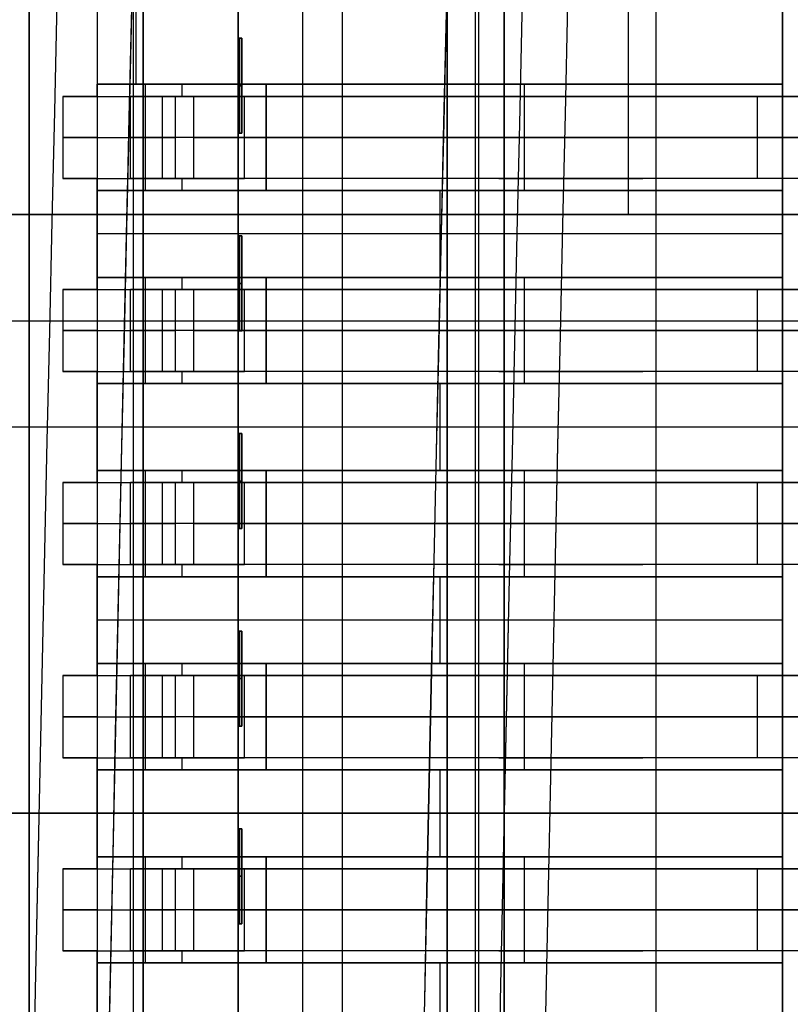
# Model space of a CAD drawing. Extents: x -64 to 57, y 4 to 161.
# Tile 145 of 256: x -60.09 to -56.03, y 128.31 to 133.49. Entities that reach past the tile are written whole.
import ezdxf

# ---------------------------------------------------------------- set-up
doc = ezdxf.new("R2010")
doc.units = 0
doc.layers.add('DEFAULT', color=7, linetype='CONTINUOUS')

msp = doc.modelspace()

# ---------------------------------------------------------------- linework, layer by layer
at = {"layer": 'DEFAULT', "color": 1}
for p, q in [((-58.5949, 81.2714, 65.5081), (-58.5949, 155.6289, 65.5081)), ((-58.5949, 81.2714, 31.6669), (-58.5949, 155.6289, 31.6669))]:
    msp.add_line(p, q, dxfattribs=at)
at = {"layer": 'DEFAULT', "color": 51}
for p, q in [((-57.5363, 152.5542, 53.8093), (-57.5363, 99.2256, 53.8093)), ((-57.5363, 99.2256, 65.5634), (-57.5363, 152.5542, 65.5634)), ((-57.5363, 99.2256, 59.6864), (-57.5363, 152.5542, 59.6864))]:
    msp.add_line(p, q, dxfattribs=at)
at = {"layer": 'DEFAULT', "color": 131}
for p, q in [((-60.0363, 102.3643, 54.3088), (-60.0363, 149.4155, 54.3088)), ((-60.0363, 102.3643, 51.8088), (-60.0363, 149.4155, 51.8088)), ((-60.0363, 102.3643, 65.5618), (-60.0363, 149.4155, 65.5618)), ((-60.0363, 102.3643, 53.0588), (-60.0363, 149.4155, 53.0588)), ((-60.0363, 102.3643, 65.3118), (-60.0363, 149.4155, 65.3118)), ((-59.4863, 102.3643, 51.8088), (-59.4863, 149.4155, 51.8088)), ((-58.9363, 149.4155, 51.8088), (-58.9363, 102.3643, 51.8088)), ((-58.9363, 102.3643, 53.8088), (-58.9363, 149.4155, 53.8088)), ((-58.9363, 102.3643, 65.5618), (-58.9363, 149.4155, 65.5618)), ((-58.3863, 102.3643, 53.8088), (-58.3863, 149.4155, 53.8088)), ((-57.8363, 102.3643, 53.8088), (-57.8363, 149.4155, 53.8088)), ((-57.8363, 102.3643, 65.5618), (-57.8363, 149.4155, 65.5618)), ((-60.0363, 148.9155, 65.0618), (-60.0363, 102.8643, 65.0618)), ((-57.8363, 102.8643, 54.3088), (-57.8363, 148.9155, 54.3088)), ((-57.8363, 148.9155, 65.0618), (-57.8363, 102.8643, 65.0618)), ((-57.6863, 102.8643, 54.3088), (-57.6863, 148.9155, 54.3088)), ((-57.6863, 102.8643, 65.0618), (-57.6863, 148.9155, 65.0618)), ((-57.5363, 102.8643, 54.3088), (-57.5363, 148.9155, 54.3088)), ((-57.5363, 102.8643, 65.0618), (-57.5363, 148.9155, 65.0618)), ((-57.5363, 102.8643, 59.6853), (-57.5363, 148.9155, 59.6853)), ((-58.9363, 133.39, 52.8088), (-58.9363, 133.93, 52.8088)), ((-58.9363, 133.39, 53.7093), (-58.9363, 132.89, 53.7093)), ((-58.9363, 133.39, 51.8088), (-58.9363, 133.39, 53.7093)), ((-58.9363, 132.89, 51.8088), (-58.9363, 133.39, 51.8088)), ((-58.9163, 133.39, 53.7093), (-58.9363, 133.39, 53.7093)), ((-58.9363, 133.39, 51.8088), (-58.9163, 133.39, 51.8088)), ((-58.9363, 133.39, 52.7591), (-58.9163, 133.39, 52.7591)), ((-58.9263, 133.39, 51.8088), (-58.9263, 133.39, 53.7093)), ((-58.9263, 132.89, 51.8088), (-58.9263, 133.39, 51.8088)), ((-58.9263, 132.89, 53.7093), (-58.9263, 133.39, 53.7093)), ((-58.9163, 132.89, 53.7093), (-58.9163, 133.39, 53.7093)), ((-58.9163, 133.39, 51.8088), (-58.9163, 132.89, 51.8088)), ((-58.9163, 133.39, 53.7093), (-58.9163, 133.39, 51.8088)), ((-58.9163, 132.89, 52.7591), (-58.9163, 133.39, 52.7591)), ((-58.9363, 133.14, 51.8088), (-58.9163, 133.14, 51.8088)), ((-58.9163, 133.14, 53.7093), (-58.9363, 133.14, 53.7093)), ((-58.9163, 133.14, 51.8088), (-58.9163, 133.14, 53.7093)), ((-58.9363, 132.89, 53.7093), (-58.9363, 132.89, 51.8088)), ((-58.9363, 132.89, 51.8088), (-58.9163, 132.89, 51.8088)), ((-58.9363, 132.89, 53.7093), (-58.9163, 132.89, 53.7093)), ((-58.9363, 132.35, 52.8088), (-58.9363, 132.89, 52.8088)), ((-58.9163, 132.89, 52.7591), (-58.9363, 132.89, 52.7591)), ((-58.9263, 132.89, 51.8088), (-58.9263, 132.89, 53.7093)), ((-58.9163, 132.89, 51.8088), (-58.9163, 132.89, 53.7093)), ((-58.9363, 132.35, 53.7093), (-58.9363, 131.85, 53.7093)), ((-58.9363, 132.35, 51.8088), (-58.9363, 132.35, 53.7093)), ((-58.9363, 131.85, 51.8088), (-58.9363, 132.35, 51.8088)), ((-58.9163, 132.35, 53.7093), (-58.9363, 132.35, 53.7093)), ((-58.9363, 132.35, 51.8088), (-58.9163, 132.35, 51.8088)), ((-58.9363, 132.35, 52.7591), (-58.9163, 132.35, 52.7591)), ((-58.9263, 132.35, 51.8088), (-58.9263, 132.35, 53.7093)), ((-58.9263, 131.85, 51.8088), (-58.9263, 132.35, 51.8088)), ((-58.9263, 131.85, 53.7093), (-58.9263, 132.35, 53.7093)), ((-58.9163, 131.85, 53.7093), (-58.9163, 132.35, 53.7093)), ((-58.9163, 132.35, 51.8088), (-58.9163, 131.85, 51.8088)), ((-58.9163, 132.35, 53.7093), (-58.9163, 132.35, 51.8088)), ((-58.9163, 131.85, 52.7591), (-58.9163, 132.35, 52.7591)), ((-58.9363, 132.1, 51.8088), (-58.9163, 132.1, 51.8088)), ((-58.9163, 132.1, 53.7093), (-58.9363, 132.1, 53.7093)), ((-58.9163, 132.1, 51.8088), (-58.9163, 132.1, 53.7093)), ((-58.9363, 131.85, 53.7093), (-58.9363, 131.85, 51.8088)), ((-58.9363, 131.85, 51.8088), (-58.9163, 131.85, 51.8088)), ((-58.9363, 131.85, 53.7093), (-58.9163, 131.85, 53.7093)), ((-58.9363, 131.31, 52.8088), (-58.9363, 131.85, 52.8088)), ((-58.9163, 131.85, 52.7591), (-58.9363, 131.85, 52.7591)), ((-58.9263, 131.85, 51.8088), (-58.9263, 131.85, 53.7093)), ((-58.9163, 131.85, 51.8088), (-58.9163, 131.85, 53.7093)), ((-58.9363, 131.31, 53.7093), (-58.9363, 130.81, 53.7093)), ((-58.9363, 131.31, 51.8088), (-58.9363, 131.31, 53.7093)), ((-58.9363, 130.81, 51.8088), (-58.9363, 131.31, 51.8088)), ((-58.9163, 131.31, 53.7093), (-58.9363, 131.31, 53.7093)), ((-58.9363, 131.31, 51.8088), (-58.9163, 131.31, 51.8088)), ((-58.9363, 131.31, 52.7591), (-58.9163, 131.31, 52.7591)), ((-58.9263, 131.31, 51.8088), (-58.9263, 131.31, 53.7093)), ((-58.9263, 130.81, 51.8088), (-58.9263, 131.31, 51.8088)), ((-58.9263, 130.81, 53.7093), (-58.9263, 131.31, 53.7093)), ((-58.9163, 130.81, 53.7093), (-58.9163, 131.31, 53.7093)), ((-58.9163, 131.31, 51.8088), (-58.9163, 130.81, 51.8088)), ((-58.9163, 131.31, 53.7093), (-58.9163, 131.31, 51.8088)), ((-58.9163, 130.81, 52.7591), (-58.9163, 131.31, 52.7591)), ((-58.9363, 131.06, 51.8088), (-58.9163, 131.06, 51.8088)), ((-58.9163, 131.06, 53.7093), (-58.9363, 131.06, 53.7093)), ((-58.9163, 131.06, 51.8088), (-58.9163, 131.06, 53.7093)), ((-58.9363, 130.81, 53.7093), (-58.9363, 130.81, 51.8088)), ((-58.9363, 130.81, 51.8088), (-58.9163, 130.81, 51.8088)), ((-58.9363, 130.81, 53.7093), (-58.9163, 130.81, 53.7093)), ((-58.9363, 130.27, 52.8088), (-58.9363, 130.81, 52.8088)), ((-58.9163, 130.81, 52.7591), (-58.9363, 130.81, 52.7591)), ((-58.9263, 130.81, 51.8088), (-58.9263, 130.81, 53.7093)), ((-58.9163, 130.81, 51.8088), (-58.9163, 130.81, 53.7093)), ((-58.9363, 130.27, 53.7093), (-58.9363, 129.77, 53.7093)), ((-58.9363, 130.27, 51.8088), (-58.9363, 130.27, 53.7093)), ((-58.9363, 129.77, 51.8088), (-58.9363, 130.27, 51.8088)), ((-58.9163, 130.27, 53.7093), (-58.9363, 130.27, 53.7093)), ((-58.9363, 130.27, 51.8088), (-58.9163, 130.27, 51.8088)), ((-58.9363, 130.27, 52.7591), (-58.9163, 130.27, 52.7591)), ((-58.9263, 130.27, 51.8088), (-58.9263, 130.27, 53.7093)), ((-58.9263, 129.77, 51.8088), (-58.9263, 130.27, 51.8088)), ((-58.9263, 129.77, 53.7093), (-58.9263, 130.27, 53.7093)), ((-58.9163, 129.77, 53.7093), (-58.9163, 130.27, 53.7093)), ((-58.9163, 130.27, 51.8088), (-58.9163, 129.77, 51.8088)), ((-58.9163, 130.27, 53.7093), (-58.9163, 130.27, 51.8088)), ((-58.9163, 129.77, 52.7591), (-58.9163, 130.27, 52.7591)), ((-58.9363, 130.02, 51.8088), (-58.9163, 130.02, 51.8088)), ((-58.9163, 130.02, 53.7093), (-58.9363, 130.02, 53.7093)), ((-58.9163, 130.02, 51.8088), (-58.9163, 130.02, 53.7093)), ((-58.9363, 129.77, 53.7093), (-58.9363, 129.77, 51.8088)), ((-58.9363, 129.77, 51.8088), (-58.9163, 129.77, 51.8088)), ((-58.9363, 129.77, 53.7093), (-58.9163, 129.77, 53.7093)), ((-58.9363, 129.23, 52.8088), (-58.9363, 129.77, 52.8088)), ((-58.9163, 129.77, 52.7591), (-58.9363, 129.77, 52.7591)), ((-58.9263, 129.77, 51.8088), (-58.9263, 129.77, 53.7093)), ((-58.9163, 129.77, 51.8088), (-58.9163, 129.77, 53.7093)), ((-58.9363, 129.23, 53.7093), (-58.9363, 128.73, 53.7093)), ((-58.9363, 129.23, 51.8088), (-58.9363, 129.23, 53.7093)), ((-58.9363, 128.73, 51.8088), (-58.9363, 129.23, 51.8088)), ((-58.9163, 129.23, 53.7093), (-58.9363, 129.23, 53.7093)), ((-58.9363, 129.23, 51.8088), (-58.9163, 129.23, 51.8088)), ((-58.9363, 129.23, 52.7591), (-58.9163, 129.23, 52.7591)), ((-58.9263, 129.23, 51.8088), (-58.9263, 129.23, 53.7093)), ((-58.9263, 128.73, 51.8088), (-58.9263, 129.23, 51.8088)), ((-58.9263, 128.73, 53.7093), (-58.9263, 129.23, 53.7093)), ((-58.9163, 128.73, 53.7093), (-58.9163, 129.23, 53.7093)), ((-58.9163, 129.23, 51.8088), (-58.9163, 128.73, 51.8088)), ((-58.9163, 129.23, 53.7093), (-58.9163, 129.23, 51.8088)), ((-58.9163, 128.73, 52.7591), (-58.9163, 129.23, 52.7591)), ((-58.9363, 128.98, 51.8088), (-58.9163, 128.98, 51.8088)), ((-58.9163, 128.98, 53.7093), (-58.9363, 128.98, 53.7093)), ((-58.9163, 128.98, 51.8088), (-58.9163, 128.98, 53.7093)), ((-58.9363, 128.73, 53.7093), (-58.9363, 128.73, 51.8088)), ((-58.9363, 128.73, 51.8088), (-58.9163, 128.73, 51.8088)), ((-58.9363, 128.73, 53.7093), (-58.9163, 128.73, 53.7093)), ((-58.9363, 128.19, 52.8088), (-58.9363, 128.73, 52.8088)), ((-58.9163, 128.73, 52.7591), (-58.9363, 128.73, 52.7591)), ((-58.9263, 128.73, 51.8088), (-58.9263, 128.73, 53.7093)), ((-58.9163, 128.73, 51.8088), (-58.9163, 128.73, 53.7093))]:
    msp.add_line(p, q, dxfattribs=at)
at = {"layer": 'DEFAULT', "color": 8}
for p, q in [((-59.4351, 102.3643, 51.8088), (-59.4361, 149.4155, 51.8088)), ((-59.4351, 102.3643, 53.8088), (-59.4361, 149.4155, 53.8088)), ((-59.4361, 149.4155, 52.8088), (-59.4351, 102.3643, 52.8088)), ((-56.7356, 102.3643, 51.8088), (-56.7356, 149.4156, 51.8088)), ((-56.7356, 102.3643, 53.8088), (-56.7356, 149.4156, 53.8088))]:
    msp.add_line(p, q, dxfattribs=at)
at = {"layer": 'DEFAULT', "color": 254}
for p, q in [((-56.8835, 135.2682, 47.1884), (-56.8835, 132.4615, 47.1884)), ((-56.0707, 123.4699, 39.8148), (-56.0707, 135.2682, 39.8148)), ((-59.4743, 135.1539, 40.305), (-59.4743, 133.1473, 40.305)), ((-57.6709, 135.1539, 37.892), (-57.6709, 123.4699, 37.892)), ((-56.0707, 133.1473, 40.305), (-56.0707, 135.1539, 40.305)), ((-56.0707, 135.1539, 40.0599), (-56.0707, 123.4699, 40.0599)), ((-59.6775, 133.7569, 40.305), (-59.6775, 133.1473, 40.305)), ((-59.6775, 133.7569, 38.4), (-59.6775, 124.8669, 38.4)), ((-59.6775, 133.7569, 39.3525), (-59.6775, 133.1473, 39.3525)), ((-59.6775, 133.1473, 40.305), (-56.0707, 133.1473, 40.305)), ((-59.6775, 133.1473, 38.8318), (-58.7885, 133.1473, 38.8318)), ((-59.6775, 133.0838, 38.8318), (-59.6775, 133.1473, 38.8318)), ((-59.6775, 133.1473, 38.8318), (-59.6775, 133.1473, 40.305)), ((-59.4153, 133.1473, 39.5684), (-59.6775, 133.1473, 39.5684)), ((-59.4235, 132.5885, 39.4668), (-59.4235, 133.1473, 39.4668)), ((-59.233, 133.1473, 38.8318), (-59.233, 133.0838, 38.8318)), ((-58.7885, 133.1473, 38.8318), (-58.7885, 132.5885, 38.8318)), ((-58.7885, 132.5885, 40.1018), (-58.7885, 133.1473, 40.1018)), ((-56.0707, 133.1473, 40.1018), (-58.7885, 133.1473, 40.1018)), ((-57.8741, 133.1473, 40.1018), (-57.8741, 133.1473, 40.305)), ((-57.4296, 133.1473, 40.1018), (-57.4296, 132.5885, 40.1018)), ((-56.0707, 133.1473, 40.1018), (-56.0707, 133.1473, 40.305)), ((-56.0707, 132.5885, 40.1018), (-56.0707, 133.1473, 40.1018)), ((-59.8591, 133.0838, 39.3906), (-59.8591, 132.652, 39.3906)), ((-59.6775, 133.0838, 38.8318), (-59.1701, 133.0838, 38.8318)), ((-59.6775, 133.0838, 38.8189), (-59.6775, 133.0838, 38.8318)), ((-59.6775, 133.0838, 38.8189), (-59.6775, 132.652, 38.8189)), ((-59.5035, 133.0838, 39.3906), (-59.5035, 132.652, 39.3906)), ((-59.3336, 132.652, 40.2653), (-59.3336, 133.0838, 40.2653)), ((-53.0735, 133.0838, 43.5938), (-59.3336, 133.0838, 40.2653)), ((-59.2647, 132.652, 39.8869), (-59.2647, 133.0838, 39.8869)), ((-59.1701, 133.0838, 38.8318), (-59.1701, 132.652, 38.8318)), ((-58.9031, 132.652, 40.0914), (-58.9031, 133.0838, 40.0914)), ((-58.9031, 133.0838, 40.0914), (-53.0735, 133.0838, 43.1911)), ((-57.5636, 133.0838, 41.2064), (-56.8062, 133.0838, 41.2064)), ((-56.5046, 133.0838, 41.3667), (-56.5046, 133.0838, 41.7695)), ((-56.2035, 133.0838, 41.9296), (-56.2035, 132.652, 41.9296)), ((-53.0735, 132.8679, 43.5938), (-59.3336, 132.8679, 40.2653)), ((-59.1701, 132.8679, 38.8318), (-58.7885, 132.8679, 38.8318)), ((-58.9031, 132.8679, 40.0914), (-53.0735, 132.8679, 43.1911)), ((-58.7885, 132.8679, 40.1018), (-56.0707, 132.8679, 40.1018)), ((-59.6775, 132.652, 38.8318), (-59.1701, 132.652, 38.8318)), ((-59.6775, 132.5885, 38.8318), (-59.6775, 132.652, 38.8318)), ((-59.6775, 132.652, 38.8189), (-59.6775, 132.652, 38.8318)), ((-53.0735, 132.652, 43.5938), (-59.3336, 132.652, 40.2653)), ((-59.233, 132.652, 38.8318), (-59.233, 132.5885, 38.8318)), ((-53.0735, 132.652, 43.1911), (-58.9031, 132.652, 40.0914)), ((-57.5636, 132.652, 41.2064), (-56.8062, 132.652, 41.2064)), ((-56.5046, 132.652, 41.3667), (-56.5046, 132.652, 41.7695)), ((-58.7885, 132.5885, 38.8318), (-59.6775, 132.5885, 38.8318)), ((-59.6775, 132.5885, 38.8318), (-59.6775, 132.5885, 40.305)), ((-59.6775, 132.5885, 40.305), (-56.0707, 132.5885, 40.305)), ((-59.6775, 132.1313, 40.305), (-59.6775, 132.5885, 40.305)), ((-59.4153, 132.5885, 39.5684), (-59.6775, 132.5885, 39.5684)), ((-59.6775, 132.5885, 39.3525), (-59.6775, 132.1313, 39.3525)), ((-56.0707, 132.5885, 40.1018), (-58.7885, 132.5885, 40.1018)), ((-57.8741, 132.5885, 40.1018), (-57.8741, 132.5885, 40.305)), ((-57.8741, 132.5885, 40.305), (-57.8741, 132.1313, 40.305)), ((-56.0707, 132.5885, 40.305), (-56.0707, 132.5885, 40.1018)), ((-56.0707, 132.1313, 40.305), (-56.0707, 132.5885, 40.305)), ((-62.9795, 132.4615, 47.1884), (-50.7875, 132.4615, 47.1884)), ((-47.7395, 132.4615, 48.3822), (-62.9795, 132.4615, 48.3822)), ((-61.519, 132.4615, 49.576), (-47.7395, 132.4615, 49.576)), ((-56.0707, 132.3599, 40.305), (-59.6775, 132.3599, 40.305)), ((-59.6775, 132.1313, 38.8318), (-58.7885, 132.1313, 38.8318)), ((-59.6775, 132.0678, 38.8318), (-59.6775, 132.1313, 38.8318)), ((-59.6775, 132.1313, 40.305), (-56.0707, 132.1313, 40.305)), ((-59.6775, 132.1313, 38.8318), (-59.6775, 132.1313, 40.305)), ((-59.4153, 132.1313, 39.5684), (-59.6775, 132.1313, 39.5684)), ((-59.4235, 131.5725, 39.4668), (-59.4235, 132.1313, 39.4668)), ((-59.233, 132.1313, 38.8318), (-59.233, 132.0678, 38.8318)), ((-58.7885, 132.1313, 38.8318), (-58.7885, 131.5725, 38.8318)), ((-58.7885, 131.5725, 40.1018), (-58.7885, 132.1313, 40.1018)), ((-56.0707, 132.1313, 40.1018), (-58.7885, 132.1313, 40.1018)), ((-57.8741, 132.1313, 40.1018), (-57.8741, 132.1313, 40.305)), ((-57.4296, 132.1313, 40.1018), (-57.4296, 131.5725, 40.1018)), ((-56.0707, 132.1313, 40.1018), (-56.0707, 132.1313, 40.305)), ((-56.0707, 131.5725, 40.1018), (-56.0707, 132.1313, 40.1018)), ((-59.8591, 132.0678, 39.3906), (-59.8591, 131.636, 39.3906)), ((-59.6775, 132.0678, 38.8318), (-59.1701, 132.0678, 38.8318)), ((-59.6775, 132.0678, 38.8189), (-59.6775, 132.0678, 38.8318)), ((-59.6775, 132.0678, 38.8189), (-59.6775, 131.636, 38.8189)), ((-59.5035, 132.0678, 39.3906), (-59.5035, 131.636, 39.3906)), ((-59.3336, 131.636, 40.2653), (-59.3336, 132.0678, 40.2653)), ((-53.0735, 132.0678, 43.5938), (-59.3336, 132.0678, 40.2653)), ((-59.2647, 131.636, 39.8869), (-59.2647, 132.0678, 39.8869)), ((-59.1701, 132.0678, 38.8318), (-59.1701, 131.636, 38.8318)), ((-58.9031, 131.636, 40.0914), (-58.9031, 132.0678, 40.0914)), ((-58.9031, 132.0678, 40.0914), (-53.0735, 132.0678, 43.1911)), ((-57.5636, 132.0678, 41.2064), (-56.8062, 132.0678, 41.2064)), ((-56.5046, 132.0678, 41.3667), (-56.5046, 132.0678, 41.7695)), ((-56.2035, 132.0678, 41.9296), (-56.2035, 131.636, 41.9296)), ((-61.519, 131.9027, 49.576), (-47.7395, 131.9027, 49.576)), ((-53.0735, 131.8519, 43.5938), (-59.3336, 131.8519, 40.2653)), ((-59.1701, 131.8519, 38.8318), (-58.7885, 131.8519, 38.8318)), ((-58.9031, 131.8519, 40.0914), (-53.0735, 131.8519, 43.1911)), ((-58.7885, 131.8519, 40.1018), (-56.0707, 131.8519, 40.1018)), ((-59.6775, 131.636, 38.8318), (-59.1701, 131.636, 38.8318)), ((-59.6775, 131.5725, 38.8318), (-59.6775, 131.636, 38.8318)), ((-59.6775, 131.636, 38.8189), (-59.6775, 131.636, 38.8318)), ((-53.0735, 131.636, 43.5938), (-59.3336, 131.636, 40.2653)), ((-59.233, 131.636, 38.8318), (-59.233, 131.5725, 38.8318)), ((-53.0735, 131.636, 43.1911), (-58.9031, 131.636, 40.0914)), ((-57.5636, 131.636, 41.2064), (-56.8062, 131.636, 41.2064)), ((-56.5046, 131.636, 41.3667), (-56.5046, 131.636, 41.7695)), ((-58.7885, 131.5725, 38.8318), (-59.6775, 131.5725, 38.8318)), ((-59.6775, 131.5725, 38.8318), (-59.6775, 131.5725, 40.305)), ((-59.6775, 131.5725, 40.305), (-56.0707, 131.5725, 40.305)), ((-59.6775, 131.1153, 40.305), (-59.6775, 131.5725, 40.305)), ((-59.4153, 131.5725, 39.5684), (-59.6775, 131.5725, 39.5684)), ((-59.6775, 131.5725, 39.3525), (-59.6775, 131.1153, 39.3525)), ((-56.0707, 131.5725, 40.1018), (-58.7885, 131.5725, 40.1018)), ((-57.8741, 131.5725, 40.1018), (-57.8741, 131.5725, 40.305)), ((-57.8741, 131.5725, 40.305), (-57.8741, 131.1153, 40.305)), ((-56.0707, 131.5725, 40.305), (-56.0707, 131.5725, 40.1018)), ((-56.0707, 131.1153, 40.305), (-56.0707, 131.5725, 40.305)), ((-47.7395, 131.3439, 50.0078), (-62.9795, 131.3439, 50.0078)), ((-47.7395, 131.3439, 49.576), (-61.519, 131.3439, 49.576)), ((-56.0707, 131.3439, 40.305), (-59.6775, 131.3439, 40.305)), ((-59.6775, 131.1153, 38.8318), (-58.7885, 131.1153, 38.8318)), ((-59.6775, 131.0518, 38.8318), (-59.6775, 131.1153, 38.8318)), ((-59.6775, 131.1153, 40.305), (-56.0707, 131.1153, 40.305)), ((-59.6775, 131.1153, 38.8318), (-59.6775, 131.1153, 40.305)), ((-59.4153, 131.1153, 39.5684), (-59.6775, 131.1153, 39.5684)), ((-59.4235, 130.5565, 39.4668), (-59.4235, 131.1153, 39.4668)), ((-59.233, 131.1153, 38.8318), (-59.233, 131.0518, 38.8318)), ((-58.7885, 131.1153, 38.8318), (-58.7885, 130.5565, 38.8318)), ((-58.7885, 130.5565, 40.1018), (-58.7885, 131.1153, 40.1018)), ((-56.0707, 131.1153, 40.1018), (-58.7885, 131.1153, 40.1018)), ((-57.8741, 131.1153, 40.1018), (-57.8741, 131.1153, 40.305)), ((-57.4296, 131.1153, 40.1018), (-57.4296, 130.5565, 40.1018)), ((-56.0707, 131.1153, 40.1018), (-56.0707, 131.1153, 40.305)), ((-56.0707, 130.5565, 40.1018), (-56.0707, 131.1153, 40.1018)), ((-59.8591, 131.0518, 39.3906), (-59.8591, 130.62, 39.3906)), ((-59.6775, 131.0518, 38.8318), (-59.1701, 131.0518, 38.8318)), ((-59.6775, 131.0518, 38.8189), (-59.6775, 131.0518, 38.8318)), ((-59.6775, 131.0518, 38.8189), (-59.6775, 130.62, 38.8189)), ((-59.5035, 131.0518, 39.3906), (-59.5035, 130.62, 39.3906)), ((-59.3336, 130.62, 40.2653), (-59.3336, 131.0518, 40.2653)), ((-53.0735, 131.0518, 43.5938), (-59.3336, 131.0518, 40.2653)), ((-59.2647, 130.62, 39.8869), (-59.2647, 131.0518, 39.8869)), ((-59.1701, 131.0518, 38.8318), (-59.1701, 130.62, 38.8318)), ((-58.9031, 130.62, 40.0914), (-58.9031, 131.0518, 40.0914)), ((-58.9031, 131.0518, 40.0914), (-53.0735, 131.0518, 43.1911)), ((-57.5636, 131.0518, 41.2064), (-56.8062, 131.0518, 41.2064)), ((-56.5046, 131.0518, 41.3667), (-56.5046, 131.0518, 41.7695)), ((-56.2035, 131.0518, 41.9296), (-56.2035, 130.62, 41.9296)), ((-53.0735, 130.8359, 43.5938), (-59.3336, 130.8359, 40.2653)), ((-59.1701, 130.8359, 38.8318), (-58.7885, 130.8359, 38.8318)), ((-58.9031, 130.8359, 40.0914), (-53.0735, 130.8359, 43.1911)), ((-58.7885, 130.8359, 40.1018), (-56.0707, 130.8359, 40.1018)), ((-59.6775, 130.62, 38.8318), (-59.1701, 130.62, 38.8318)), ((-59.6775, 130.5565, 38.8318), (-59.6775, 130.62, 38.8318)), ((-59.6775, 130.62, 38.8189), (-59.6775, 130.62, 38.8318)), ((-53.0735, 130.62, 43.5938), (-59.3336, 130.62, 40.2653)), ((-59.233, 130.62, 38.8318), (-59.233, 130.5565, 38.8318)), ((-53.0735, 130.62, 43.1911), (-58.9031, 130.62, 40.0914)), ((-57.5636, 130.62, 41.2064), (-56.8062, 130.62, 41.2064)), ((-56.5046, 130.62, 41.3667), (-56.5046, 130.62, 41.7695)), ((-58.7885, 130.5565, 38.8318), (-59.6775, 130.5565, 38.8318)), ((-59.6775, 130.5565, 38.8318), (-59.6775, 130.5565, 40.305)), ((-59.6775, 130.5565, 40.305), (-56.0707, 130.5565, 40.305)), ((-59.6775, 130.0993, 40.305), (-59.6775, 130.5565, 40.305)), ((-59.4153, 130.5565, 39.5684), (-59.6775, 130.5565, 39.5684)), ((-59.6775, 130.5565, 39.3525), (-59.6775, 130.0993, 39.3525)), ((-56.0707, 130.5565, 40.1018), (-58.7885, 130.5565, 40.1018)), ((-57.8741, 130.5565, 40.1018), (-57.8741, 130.5565, 40.305)), ((-57.8741, 130.5565, 40.305), (-57.8741, 130.0993, 40.305)), ((-56.0707, 130.5565, 40.305), (-56.0707, 130.5565, 40.1018)), ((-56.0707, 130.0993, 40.305), (-56.0707, 130.5565, 40.305)), ((-56.0707, 130.3279, 40.305), (-59.6775, 130.3279, 40.305)), ((-59.6775, 130.0993, 38.8318), (-58.7885, 130.0993, 38.8318)), ((-59.6775, 130.0358, 38.8318), (-59.6775, 130.0993, 38.8318)), ((-59.6775, 130.0993, 40.305), (-56.0707, 130.0993, 40.305)), ((-59.6775, 130.0993, 38.8318), (-59.6775, 130.0993, 40.305)), ((-59.4153, 130.0993, 39.5684), (-59.6775, 130.0993, 39.5684)), ((-59.4235, 129.5405, 39.4668), (-59.4235, 130.0993, 39.4668)), ((-59.233, 130.0993, 38.8318), (-59.233, 130.0358, 38.8318)), ((-58.7885, 130.0993, 38.8318), (-58.7885, 129.5405, 38.8318)), ((-58.7885, 129.5405, 40.1018), (-58.7885, 130.0993, 40.1018)), ((-56.0707, 130.0993, 40.1018), (-58.7885, 130.0993, 40.1018)), ((-57.8741, 130.0993, 40.1018), (-57.8741, 130.0993, 40.305)), ((-57.4296, 130.0993, 40.1018), (-57.4296, 129.5405, 40.1018)), ((-56.0707, 130.0993, 40.1018), (-56.0707, 130.0993, 40.305)), ((-56.0707, 129.5405, 40.1018), (-56.0707, 130.0993, 40.1018)), ((-59.8591, 130.0358, 39.3906), (-59.8591, 129.604, 39.3906)), ((-59.6775, 130.0358, 38.8318), (-59.1701, 130.0358, 38.8318)), ((-59.6775, 130.0358, 38.8189), (-59.6775, 130.0358, 38.8318)), ((-59.6775, 130.0358, 38.8189), (-59.6775, 129.604, 38.8189)), ((-59.5035, 130.0358, 39.3906), (-59.5035, 129.604, 39.3906)), ((-59.3336, 129.604, 40.2653), (-59.3336, 130.0358, 40.2653)), ((-53.0735, 130.0358, 43.5938), (-59.3336, 130.0358, 40.2653)), ((-59.2647, 129.604, 39.8869), (-59.2647, 130.0358, 39.8869)), ((-59.1701, 130.0358, 38.8318), (-59.1701, 129.604, 38.8318)), ((-58.9031, 129.604, 40.0914), (-58.9031, 130.0358, 40.0914)), ((-58.9031, 130.0358, 40.0914), (-53.0735, 130.0358, 43.1911)), ((-57.5636, 130.0358, 41.2064), (-56.8062, 130.0358, 41.2064)), ((-56.5046, 130.0358, 41.3667), (-56.5046, 130.0358, 41.7695)), ((-56.2035, 130.0358, 41.9296), (-56.2035, 129.604, 41.9296)), ((-53.0735, 129.8199, 43.5938), (-59.3336, 129.8199, 40.2653)), ((-59.1701, 129.8199, 38.8318), (-58.7885, 129.8199, 38.8318)), ((-58.9031, 129.8199, 40.0914), (-53.0735, 129.8199, 43.1911)), ((-58.7885, 129.8199, 40.1018), (-56.0707, 129.8199, 40.1018)), ((-59.6775, 129.604, 38.8318), (-59.1701, 129.604, 38.8318)), ((-59.6775, 129.5405, 38.8318), (-59.6775, 129.604, 38.8318)), ((-59.6775, 129.604, 38.8189), (-59.6775, 129.604, 38.8318)), ((-53.0735, 129.604, 43.5938), (-59.3336, 129.604, 40.2653)), ((-59.233, 129.604, 38.8318), (-59.233, 129.5405, 38.8318)), ((-53.0735, 129.604, 43.1911), (-58.9031, 129.604, 40.0914)), ((-57.5636, 129.604, 41.2064), (-56.8062, 129.604, 41.2064)), ((-56.5046, 129.604, 41.3667), (-56.5046, 129.604, 41.7695)), ((-58.7885, 129.5405, 38.8318), (-59.6775, 129.5405, 38.8318)), ((-59.6775, 129.5405, 38.8318), (-59.6775, 129.5405, 40.305)), ((-59.6775, 129.5405, 40.305), (-56.0707, 129.5405, 40.305)), ((-59.6775, 129.0833, 40.305), (-59.6775, 129.5405, 40.305)), ((-59.4153, 129.5405, 39.5684), (-59.6775, 129.5405, 39.5684)), ((-59.6775, 129.5405, 39.3525), (-59.6775, 129.0833, 39.3525)), ((-56.0707, 129.5405, 40.1018), (-58.7885, 129.5405, 40.1018)), ((-57.8741, 129.5405, 40.1018), (-57.8741, 129.5405, 40.305)), ((-57.8741, 129.5405, 40.305), (-57.8741, 129.0833, 40.305)), ((-56.0707, 129.5405, 40.305), (-56.0707, 129.5405, 40.1018)), ((-56.0707, 129.0833, 40.305), (-56.0707, 129.5405, 40.305)), ((-56.0707, 129.369, 39.8148), (-56.0707, 129.369, 40.305)), ((-47.7395, 129.3119, 50.0078), (-62.9795, 129.3119, 50.0078)), ((-62.8779, 129.3119, 37.892), (-52.4639, 129.3119, 37.892)), ((-62.8779, 129.3119, 38.4), (-59.6775, 129.3119, 38.4)), ((-59.6775, 129.3119, 38.4), (-59.6775, 129.3119, 40.305)), ((-56.0707, 129.3119, 40.305), (-59.6775, 129.3119, 40.305)), ((-56.0707, 129.3119, 39.8148), (-53.0735, 129.3119, 39.8148)), ((-59.6775, 129.0833, 38.8318), (-58.7885, 129.0833, 38.8318)), ((-59.6775, 129.0198, 38.8318), (-59.6775, 129.0833, 38.8318)), ((-59.6775, 129.0833, 40.305), (-56.0707, 129.0833, 40.305)), ((-59.6775, 129.0833, 38.8318), (-59.6775, 129.0833, 40.305)), ((-59.4153, 129.0833, 39.5684), (-59.6775, 129.0833, 39.5684)), ((-59.4235, 128.5245, 39.4668), (-59.4235, 129.0833, 39.4668)), ((-59.233, 129.0833, 38.8318), (-59.233, 129.0198, 38.8318)), ((-58.7885, 129.0833, 38.8318), (-58.7885, 128.5245, 38.8318)), ((-58.7885, 128.5245, 40.1018), (-58.7885, 129.0833, 40.1018)), ((-56.0707, 129.0833, 40.1018), (-58.7885, 129.0833, 40.1018)), ((-57.8741, 129.0833, 40.1018), (-57.8741, 129.0833, 40.305)), ((-57.4296, 129.0833, 40.1018), (-57.4296, 128.5245, 40.1018)), ((-56.0707, 129.0833, 40.1018), (-56.0707, 129.0833, 40.305)), ((-56.0707, 128.5245, 40.1018), (-56.0707, 129.0833, 40.1018)), ((-59.8591, 129.0198, 39.3906), (-59.8591, 128.588, 39.3906)), ((-59.6775, 129.0198, 38.8318), (-59.1701, 129.0198, 38.8318)), ((-59.6775, 129.0198, 38.8189), (-59.6775, 129.0198, 38.8318)), ((-59.6775, 129.0198, 38.8189), (-59.6775, 128.588, 38.8189)), ((-59.5035, 129.0198, 39.3906), (-59.5035, 128.588, 39.3906)), ((-59.3336, 128.588, 40.2653), (-59.3336, 129.0198, 40.2653)), ((-53.0735, 129.0198, 43.5938), (-59.3336, 129.0198, 40.2653)), ((-59.2647, 128.588, 39.8869), (-59.2647, 129.0198, 39.8869)), ((-59.1701, 129.0198, 38.8318), (-59.1701, 128.588, 38.8318)), ((-58.9031, 128.588, 40.0914), (-58.9031, 129.0198, 40.0914)), ((-58.9031, 129.0198, 40.0914), (-53.0735, 129.0198, 43.1911)), ((-57.5636, 129.0198, 41.2064), (-56.8062, 129.0198, 41.2064)), ((-56.5046, 129.0198, 41.3667), (-56.5046, 129.0198, 41.7695)), ((-56.2035, 129.0198, 41.9296), (-56.2035, 128.588, 41.9296)), ((-53.0735, 128.8039, 43.5938), (-59.3336, 128.8039, 40.2653)), ((-59.1701, 128.8039, 38.8318), (-58.7885, 128.8039, 38.8318)), ((-58.9031, 128.8039, 40.0914), (-53.0735, 128.8039, 43.1911)), ((-58.7885, 128.8039, 40.1018), (-56.0707, 128.8039, 40.1018)), ((-59.6775, 128.588, 38.8318), (-59.1701, 128.588, 38.8318)), ((-59.6775, 128.5245, 38.8318), (-59.6775, 128.588, 38.8318)), ((-59.6775, 128.588, 38.8189), (-59.6775, 128.588, 38.8318)), ((-53.0735, 128.588, 43.5938), (-59.3336, 128.588, 40.2653)), ((-59.233, 128.588, 38.8318), (-59.233, 128.5245, 38.8318)), ((-53.0735, 128.588, 43.1911), (-58.9031, 128.588, 40.0914)), ((-57.5636, 128.588, 41.2064), (-56.8062, 128.588, 41.2064)), ((-56.5046, 128.588, 41.3667), (-56.5046, 128.588, 41.7695)), ((-58.7885, 128.5245, 38.8318), (-59.6775, 128.5245, 38.8318)), ((-59.6775, 128.5245, 38.8318), (-59.6775, 128.5245, 40.305)), ((-59.6775, 128.5245, 40.305), (-56.0707, 128.5245, 40.305)), ((-59.6775, 128.0673, 40.305), (-59.6775, 128.5245, 40.305)), ((-59.4153, 128.5245, 39.5684), (-59.6775, 128.5245, 39.5684)), ((-59.6775, 128.5245, 39.3525), (-59.6775, 128.0673, 39.3525)), ((-56.0707, 128.5245, 40.1018), (-58.7885, 128.5245, 40.1018)), ((-57.8741, 128.5245, 40.1018), (-57.8741, 128.5245, 40.305)), ((-57.8741, 128.5245, 40.305), (-57.8741, 128.0673, 40.305)), ((-56.0707, 128.5245, 40.305), (-56.0707, 128.5245, 40.1018)), ((-56.0707, 128.0673, 40.305), (-56.0707, 128.5245, 40.305))]:
    msp.add_line(p, q, dxfattribs=at)
at = {"layer": 'DEFAULT', "color": 1, "extrusion": (8.80849e-08, 1.65877e-11, 1)}
msp.add_arc((2112.4494, 83.1513, 30.3646), 2172.531, 178.0582251, 181.9633825, dxfattribs=at)
at = {"layer": 'DEFAULT', "color": 1, "extrusion": (-8.83238e-08, -6.80601e-12, 1)}
msp.add_arc((2108.4846, 83.228, 66.8103), 2168.5658, 178.0567027, 179.6655543, dxfattribs=at)
at = {"layer": 'DEFAULT', "color": 1, "extrusion": (6.37239e-09, -5.38277e-14, 1)}
msp.add_arc((2106.8678, 83.1507, 28.609), 2167.9273, 178.056369, 181.9652383, dxfattribs=at)
at = {"layer": 'DEFAULT', "color": 1, "extrusion": (-6.39751e-09, 3.73463e-14, 1)}
msp.add_arc((2106.8678, 83.1507, 68.566), 2167.9273, 178.056369, 181.9652417, dxfattribs=at)
at = {"layer": 'DEFAULT', "color": 1, "extrusion": (-4.01616e-05, -4.47712e-09, 1)}
msp.add_arc((2112.4396, 83.1513, 28.6012), 2172.9134, 178.0606672, 181.9609199, dxfattribs=at)
at = {"layer": 'DEFAULT', "color": 1, "extrusion": (4.01504e-05, 4.4757e-09, 1)}
msp.add_arc((2112.4343, 83.1513, 68.5737), 2172.912, 178.060666, 181.9609244, dxfattribs=at)
at = {"layer": 'DEFAULT', "color": 1, "extrusion": (8.84343e-08, 1.65026e-11, 1)}
msp.add_arc((2112.4606, 83.1513, 30.3646), 2172.5422, 178.0615914, 181.9600157, dxfattribs=at)
at = {"layer": 'DEFAULT', "color": 1, "extrusion": (-8.77825e-08, -1.6417e-11, 1)}
msp.add_arc((2112.4589, 83.1513, 66.8103), 2172.5405, 178.0615925, 181.9600222, dxfattribs=at)
at = {"layer": 'DEFAULT', "color": 1, "extrusion": (-1.20336e-07, -1.63837e-11, 1)}
msp.add_arc((2114.1223, 83.1513, 66.7525), 2172.5478, 178.0626042, 181.9590105, dxfattribs=at)
at = {"layer": 'DEFAULT', "color": 1, "extrusion": (1.21146e-07, 1.64666e-11, 1)}
msp.add_arc((2114.1246, 83.1513, 30.4225), 2172.5492, 178.0626034, 181.9590034, dxfattribs=at)
at = {"layer": 'DEFAULT', "color": 1, "extrusion": (-8.19297e-05, -1.02067e-08, 1)}
msp.add_arc((2109.4242, 83.1507, 30.4411), 2167.4488, 178.0582714, 181.963356, dxfattribs=at)
at = {"layer": 'DEFAULT', "color": 1, "extrusion": (8.1905e-05, 1.02059e-08, 1)}
msp.add_arc((2109.4164, 83.1507, 66.7338), 2167.4489, 178.0582742, 181.9633612, dxfattribs=at)
at = {"layer": 'DEFAULT', "color": 1, "extrusion": (-0.026177, -4.27823e-15, 0.999657)}
msp.add_arc((-83.1531, 2121.0544, 67.0195), 2177.1048, 268.0913099, 270.0506385, dxfattribs=at)
at = {"layer": 'DEFAULT', "color": 1, "extrusion": (0.026177, -5.14689e-15, 0.999657)}
msp.add_arc((83.1531, -2118.5106, 30.1222), 2177.1048, 88.0913092, 90.0506385, dxfattribs=at)
at = {"layer": 'DEFAULT', "color": 254, "extrusion": (-1.19249e-08, 1, 2.79741e-15)}
for centre in [(58.7885, 39.4668, 133.1473), (58.7885, 39.4668, 132.5885), (58.7885, 39.4668, 129.5405)]:
    msp.add_arc(centre, 0.635, 270, 360, dxfattribs=at)
at = {"layer": 'DEFAULT', "color": 254, "extrusion": (-1.19249e-08, 1, -2.79741e-15)}
for centre in [(58.7885, 39.4668, 133.1473), (58.7885, 39.4668, 132.5885), (58.7885, 39.4668, 129.5405)]:
    msp.add_arc(centre, 0.635, 360, 90, dxfattribs=at)
at = {"layer": 'DEFAULT', "color": 254, "extrusion": (-1.19249e-08, 1, 0)}
for centre, radius, start, end in [((58.8685, 39.3906, 133.0838), 0.9906, 324.7512, 62), ((58.8685, 39.3906, 133.0838), 0.635, 298.3576, 51.3933), ((58.8685, 39.3906, 132.8679), 0.9906, 324.7512, 62), ((58.8685, 39.3906, 132.8679), 0.635, 298.3576, 51.3933), ((58.7885, 39.4668, 132.8679), 0.635, 270, 360), ((58.7885, 39.4668, 132.8679), 0.635, 360, 41.4104), ((58.7885, 39.4668, 132.8679), 0.635, 79.5965, 90), ((58.8685, 39.3906, 132.652), 0.635, 298.3576, 51.3933), ((58.7885, 39.4668, 132.652), 0.635, 41.4104, 79.5965), ((58.8685, 39.3906, 132.0678), 0.9906, 324.7512, 62), ((58.8685, 39.3906, 132.0678), 0.635, 298.3576, 51.3933), ((58.8685, 39.3906, 131.8519), 0.9906, 324.7512, 62), ((58.8685, 39.3906, 131.8519), 0.635, 298.3576, 51.3933), ((58.7885, 39.4668, 131.8519), 0.635, 270, 360), ((58.7885, 39.4668, 131.8519), 0.635, 360, 41.4104), ((58.7885, 39.4668, 131.8519), 0.635, 79.5965, 90), ((58.8685, 39.3906, 131.636), 0.635, 298.3576, 51.3933), ((58.8685, 39.3906, 130.8359), 0.9906, 324.7512, 62), ((58.8685, 39.3906, 130.8359), 0.635, 298.3576, 51.3933), ((58.7885, 39.4668, 130.8359), 0.635, 270, 360), ((58.7885, 39.4668, 130.8359), 0.635, 360, 41.4104), ((58.7885, 39.4668, 130.8359), 0.635, 79.5965, 90), ((58.8685, 39.3906, 130.62), 0.635, 298.3576, 51.3933), ((58.7885, 39.4668, 130.62), 0.635, 41.4104, 79.5965), ((58.8685, 39.3906, 130.0358), 0.9906, 324.7512, 62), ((58.8685, 39.3906, 130.0358), 0.635, 298.3576, 51.3933), ((58.8685, 39.3906, 129.8199), 0.9906, 324.7512, 62), ((58.8685, 39.3906, 129.8199), 0.635, 298.3576, 51.3933), ((58.7885, 39.4668, 129.8199), 0.635, 270, 360), ((58.7885, 39.4668, 129.8199), 0.635, 360, 41.4104), ((58.7885, 39.4668, 129.8199), 0.635, 79.5965, 90), ((58.8685, 39.3906, 129.604), 0.635, 298.3576, 51.3933), ((58.7885, 39.4668, 129.604), 0.635, 41.4104, 79.5965), ((58.8685, 39.3906, 129.0198), 0.635, 298.3576, 51.3933), ((58.8685, 39.3906, 128.8039), 0.9906, 324.7512, 62), ((58.8685, 39.3906, 128.8039), 0.635, 298.3576, 51.3933), ((58.7885, 39.4668, 128.8039), 0.635, 270, 360), ((58.7885, 39.4668, 128.8039), 0.635, 360, 41.4104), ((58.7885, 39.4668, 128.8039), 0.635, 79.5965, 90), ((58.8685, 39.3906, 128.588), 0.635, 298.3576, 51.3933)]:
    msp.add_arc(centre, radius, start, end, dxfattribs=at)
at = {"layer": 'DEFAULT', "color": 254, "extrusion": (-1.19249e-08, 1, 8.27181e-25)}
for centre in [(58.7885, 39.4668, 133.0838), (58.7885, 39.4668, 132.0678), (58.7885, 39.4668, 130.0358)]:
    msp.add_arc(centre, 0.635, 41.4104, 79.5965, dxfattribs=at)
at = {"layer": 'DEFAULT', "color": 254, "extrusion": (-1.19249e-08, 1, -8.27181e-25)}
for centre in [(58.8685, 39.3906, 132.652), (58.8685, 39.3906, 131.636), (58.8685, 39.3906, 130.62), (58.8685, 39.3906, 129.604), (58.8685, 39.3906, 128.588)]:
    msp.add_arc(centre, 0.9906, 324.7512, 62, dxfattribs=at)
at = {"layer": 'DEFAULT', "color": 254, "extrusion": (-1.19249e-08, 1, -9.86076e-32)}
for centre, start, end in [((58.7885, 39.4668, 132.1313), 270, 360), ((58.7885, 39.4668, 132.1313), 360, 90), ((58.7885, 39.4668, 131.5725), 270, 360), ((58.7885, 39.4668, 131.5725), 360, 90), ((58.7885, 39.4668, 131.1153), 270, 360), ((58.7885, 39.4668, 131.1153), 360, 90), ((58.7885, 39.4668, 130.5565), 270, 360), ((58.7885, 39.4668, 130.5565), 360, 90), ((58.7885, 39.4668, 130.0993), 270, 360), ((58.7885, 39.4668, 130.0993), 360, 90)]:
    msp.add_arc(centre, 0.635, start, end, dxfattribs=at)
at = {"layer": 'DEFAULT', "color": 254, "extrusion": (-1.19249e-08, 1, 1.37571e-14)}
msp.add_arc((58.7885, 39.4668, 131.636), 0.635, 41.4104, 79.5965, dxfattribs=at)
at = {"layer": 'DEFAULT', "color": 254, "extrusion": (-1.19249e-08, 1, -7.48179e-16)}
msp.add_arc((58.8685, 39.3906, 131.0518), 0.9906, 324.7512, 62, dxfattribs=at)
at = {"layer": 'DEFAULT', "color": 254, "extrusion": (-1.19249e-08, 1, 1.23897e-15)}
msp.add_arc((58.8685, 39.3906, 131.0518), 0.635, 298.3576, 51.3933, dxfattribs=at)
at = {"layer": 'DEFAULT', "color": 254, "extrusion": (-1.19249e-08, 1, -2.12879e-14)}
msp.add_arc((58.7885, 39.4668, 131.0518), 0.635, 41.4104, 79.5965, dxfattribs=at)
at = {"layer": 'DEFAULT', "color": 254, "extrusion": (-1.19249e-08, 1, 1.39871e-15)}
for centre in [(58.7885, 39.4668, 129.0833), (58.7885, 39.4668, 128.5245)]:
    msp.add_arc(centre, 0.635, 270, 360, dxfattribs=at)
at = {"layer": 'DEFAULT', "color": 254, "extrusion": (-1.19249e-08, 1, -1.39871e-15)}
for centre in [(58.7885, 39.4668, 129.0833), (58.7885, 39.4668, 128.5245)]:
    msp.add_arc(centre, 0.635, 360, 90, dxfattribs=at)
at = {"layer": 'DEFAULT', "color": 254, "extrusion": (-1.19249e-08, 1, -1.53063e-15)}
msp.add_arc((58.8685, 39.3906, 129.0198), 0.9906, 324.7512, 62, dxfattribs=at)
at = {"layer": 'DEFAULT', "color": 254, "extrusion": (-1.19249e-08, 1, -2.1718e-14)}
msp.add_arc((58.7885, 39.4668, 129.0198), 0.635, 41.4104, 79.5965, dxfattribs=at)
at = {"layer": 'DEFAULT', "color": 254, "extrusion": (-1.19249e-08, 1, -1.03811e-14)}
msp.add_arc((58.7885, 39.4668, 128.588), 0.635, 41.4104, 79.5965, dxfattribs=at)

doc.saveas('drawing.dxf')
